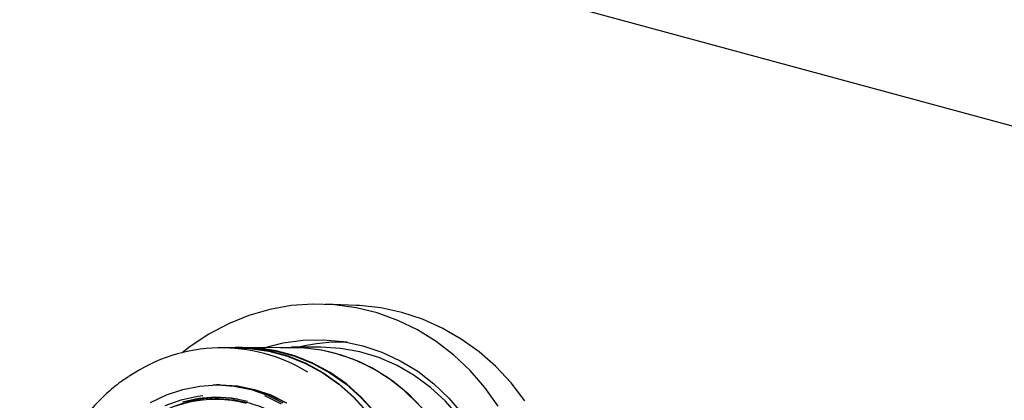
# Model space of a CAD drawing. Header units: inches. Extents: x 36 to 207, y 24 to 151.
# Tile 38 of 49: x 163.07 to 167.94, y 127.68 to 129.56. Entities that reach past the tile are written whole.
import ezdxf

# ---------------------------------------------------------------- set-up
doc = ezdxf.new("R2010")
doc.units = ezdxf.units.IN
doc.header["$LTSCALE"] = 16
doc.header["$MEASUREMENT"] = 0

msp = doc.modelspace()

# ---------------------------------------------------------------- linework, layer by layer
at = {"color": 7, "linetype": 'Continuous', "lineweight": 25}
for p, q in [((150.5691, 133.7683), (171.5004, 128.0797)), ((164.7373, 128.1472), (164.5858, 128.1535)), ((164.1392, 127.9377), (164.0725, 127.9376)), ((164.1742, 127.9396), (164.1392, 127.9395)), ((164.4166, 127.9383), (164.1739, 127.9378)), ((164.5582, 127.9403), (164.4168, 127.9401)), ((164.0625, 127.7536), (164.0468, 127.7536)), ((164.0573, 127.6825), (164.0392, 127.6824))]:
    msp.add_line(p, q, dxfattribs=at)
at = {"color": 7, "linetype": 'Continuous', "lineweight": 25, "flags": 128}
for points in [[(165.4393, 127.6485), (165.3738, 127.7403), (165.3004, 127.8247), (165.2198, 127.9009), (165.1328, 127.968), (165.0401, 128.0256), (164.9426, 128.073), (164.8412, 128.1099), (164.7369, 128.1358), (164.6306, 128.1506), (164.5234, 128.1541), (164.4162, 128.1463), (164.3101, 128.1272), (164.2059, 128.097), (164.1048, 128.056), (164.0076, 128.0047), (163.9153, 127.9433), (163.8757, 127.9127)], [(165.5718, 127.6747), (165.5038, 127.7634), (165.4282, 127.8445), (165.3457, 127.9172), (165.2572, 127.9809), (165.1634, 128.0349), (165.0651, 128.0789), (164.9633, 128.1123), (164.859, 128.1349), (164.7529, 128.1465), (164.7373, 128.1472)], [(164.28, 127.9381), (164.3752, 127.962), (164.474, 127.9754), (164.5734, 127.9775), (164.6723, 127.9682), (164.7696, 127.9476), (164.8642, 127.916), (164.9552, 127.8737), (165.0414, 127.8212), (165.1221, 127.7591), (165.1962, 127.6879), (165.263, 127.6086), (165.3217, 127.522), (165.3717, 127.429), (165.4125, 127.3306), (165.4435, 127.228), (165.4646, 127.1222), (165.4754, 127.0145), (165.4768, 126.9652)], [(164.0848, 127.9376), (164.1162, 127.9391), (164.2116, 127.9364), (164.306, 127.9224), (164.3983, 127.8973), (164.4874, 127.8615), (164.5723, 127.8152), (164.652, 127.7591), (164.7255, 127.6938), (164.7921, 127.6201)], [(164.1392, 127.9377), (164.2114, 127.9346), (164.3056, 127.9206), (164.3977, 127.8956), (164.4867, 127.8598), (164.5714, 127.8136), (164.651, 127.7576), (164.7244, 127.6924), (164.7908, 127.6189)], [(165.0175, 126.7409), (165.0369, 126.8437), (165.0461, 126.948), (165.0448, 127.0526), (165.0332, 127.1562), (165.0115, 127.2577), (164.9797, 127.3559), (164.9384, 127.4496), (164.888, 127.5377), (164.8291, 127.6192), (164.7623, 127.6931), (164.6885, 127.7586), (164.6086, 127.8149), (164.5234, 127.8613), (164.434, 127.8973), (164.3414, 127.9224), (164.2467, 127.9365), (164.1742, 127.9396)], [(164.2189, 127.9367), (164.2463, 127.9347), (164.3408, 127.9207), (164.4332, 127.8956), (164.5225, 127.8597), (164.6075, 127.8134), (164.6873, 127.7572), (164.7609, 127.6918), (164.8275, 127.618), (164.8863, 127.5367), (164.9367, 127.4487), (164.9779, 127.3552), (165.0096, 127.2572), (165.0313, 127.1559), (165.0429, 127.0524), (165.0441, 126.948), (165.035, 126.8439), (165.0157, 126.7414)], [(164.3631, 127.9382), (164.3733, 127.9388), (164.4694, 127.9385), (164.5649, 127.927), (164.6585, 127.9044), (164.7492, 127.8711), (164.836, 127.8274), (164.918, 127.7737), (164.9941, 127.7108), (165.0636, 127.6392)], [(165.4305, 126.7006), (165.4503, 126.805), (165.4599, 126.9111), (165.4591, 127.0174), (165.4479, 127.1229), (165.4265, 127.2263), (165.3952, 127.3265), (165.3542, 127.4223), (165.3041, 127.5127), (165.2454, 127.5966), (165.1788, 127.6731), (165.105, 127.7412), (165.0248, 127.8003), (164.9393, 127.8497), (164.8493, 127.8887), (164.7558, 127.9171), (164.66, 127.9343), (164.5629, 127.9403), (164.5582, 127.9403)], [(165.0456, 127.6567), (164.9745, 127.726), (164.897, 127.7866), (164.8139, 127.8377), (164.7261, 127.8788), (164.6347, 127.9094)], [(163.7203, 127.6658), (163.7985, 127.7039), (163.8801, 127.7314), (163.964, 127.7481), (164.049, 127.7536), (164.1338, 127.7478), (164.2172, 127.731), (164.298, 127.7032), (164.375, 127.665)], [(164.0283, 127.7533), (164.0653, 127.7543), (164.1503, 127.7485), (164.234, 127.7316), (164.315, 127.7038), (164.3922, 127.6654)], [(164.0625, 127.7536), (164.0647, 127.7536), (164.1496, 127.7479), (164.2332, 127.731), (164.3141, 127.7031), (164.3913, 127.6648)], [(163.7924, 127.6509), (163.8712, 127.6795), (163.9525, 127.6972), (163.9793, 127.7005)], [(164.1996, 127.6714), (164.1198, 127.6874), (164.0386, 127.6922), (163.9573, 127.6859), (163.8773, 127.6685)], [(164.368, 127.6585), (164.2918, 127.6964), (164.2845, 127.6994)]]:
    msp.add_lwpolyline(points, dxfattribs=at)
at = {"color": 7, "linetype": 'Continuous', "lineweight": 25}
for centre, radius, start, end in [((164.6602, 127.0929), 0.8726, 87.9034, 103.8473), ((164.0721, 127.1229), 0.8141, 58.4836, 124.3063), ((164.4182, 127.1135), 0.8248, 74.7811, 90.1116), ((164.0405, 127.0772), 0.6045, 75.3203, 130.4402), ((164.0592, 127.0889), 0.6006, 81.1208, 113.4076), ((164.0563, 127.0848), 0.5977, 50.8357, 89.9018)]:
    msp.add_arc(centre, radius, start, end, dxfattribs=at)
msp.add_open_spline([(163.61, 127.7934), (163.6006, 127.7875), (163.5652, 127.7652), (163.5087, 127.7179), (163.4415, 127.6521), (163.3811, 127.5789), (163.3277, 127.4995), (163.2819, 127.4147), (163.2443, 127.3253), (163.2151, 127.2324), (163.1948, 127.1369), (163.1835, 127.0397), (163.1814, 126.9419), (163.1884, 126.8445), (163.2046, 126.7485), (163.2297, 126.6549), (163.2636, 126.5647), (163.3057, 126.479), (163.3557, 126.3983), (163.4136, 126.3244), (163.4597, 126.2732), (163.4881, 126.2493), (163.4929, 126.2453)], degree=3, knots=[0, 0, 0, 0, 0.019359, 0.073068, 0.126816, 0.1806, 0.234417, 0.288263, 0.342132, 0.396021, 0.449926, 0.503842, 0.557767, 0.611695, 0.665624, 0.719548, 0.773463, 0.827365, 0.881247, 0.935103, 0.988928, 1, 1, 1, 1], dxfattribs=at)

doc.saveas('drawing.dxf')
